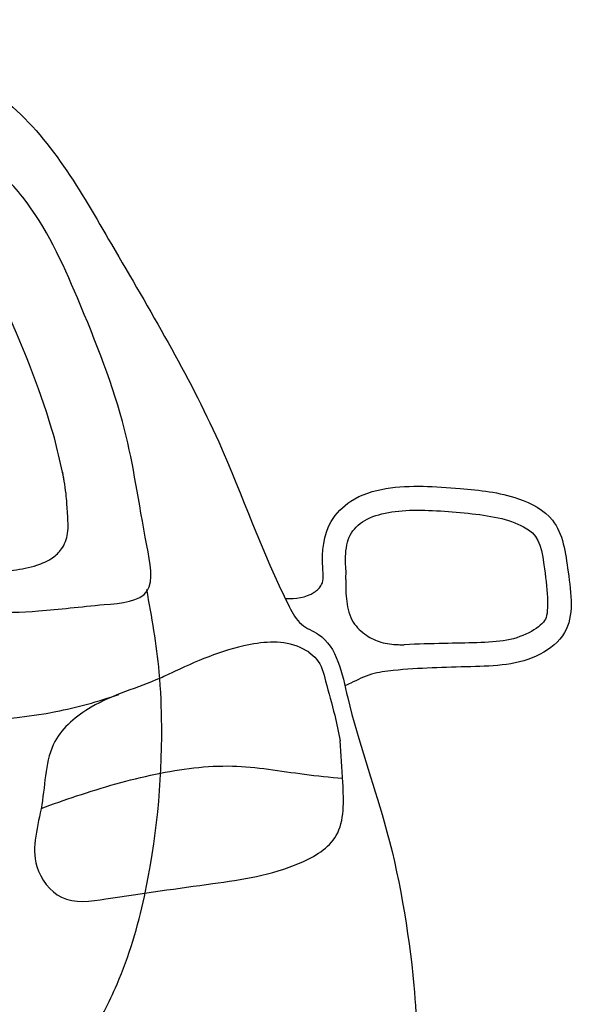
# Model space of a CAD drawing. Extents: x -11.06 to -9.03, y 5.45 to 7.1.
# Tile 11 of 11: x -9.46 to -9.03, y 6.12 to 6.89. Entities that reach past the tile are written whole.
import ezdxf

# ---------------------------------------------------------------- set-up
doc = ezdxf.new("R2010")
doc.units = 0
doc.layers.add('206', color=7, linetype='CONTINUOUS')

msp = doc.modelspace()

# ---------------------------------------------------------------- linework, layer by layer
at = {"layer": '206'}
for points, knots in [([(-10.0402, 6.8897), (-9.96911, 6.89039), (-9.84864, 6.89126), (-9.68819, 6.87786), (-9.56517, 6.87943), (-9.45012, 6.83001), (-9.37968, 6.70455), (-9.30156, 6.57509), (-9.26676, 6.47115), (-9.23902, 6.41857), (-9.21067, 6.40847), (-9.19909, 6.34351), (-9.1675, 6.25941), (-9.15144, 6.16776), (-9.14646, 6.08957), (-9.15271, 6.05225), (-9.15647, 6.02885), (-9.15688, 6.0263)], [0.008634, 0.008634, 0.008634, 0.008634, 0.181303, 0.3013, 0.39993, 0.479009, 0.589575, 0.727068, 0.836337, 0.849545, 0.861929, 0.904502, 0.983167, 1.084001, 1.116534, 1.165757, 1.171776, 1.171776, 1.171776, 1.171776]), ([(-10.0402, 6.42897), (-9.99868, 6.42894), (-9.82694, 6.42884), (-9.63175, 6.43032), (-9.45134, 6.42818), (-9.39914, 6.43501), (-9.34922, 6.43839), (-9.36326, 6.50675), (-9.37213, 6.57539), (-9.40874, 6.66909), (-9.4422, 6.74268), (-9.48756, 6.78835), (-9.54425, 6.81223), (-9.635, 6.82146), (-9.76968, 6.82549), (-9.91096, 6.82933), (-10.00713, 6.8291), (-10.0402, 6.82898)], [0.004084, 0.004084, 0.004084, 0.004084, 0.104831, 0.420889, 0.488241, 0.5294, 0.557951, 0.584524, 0.656262, 0.741345, 0.811355, 0.845655, 0.891878, 0.95671, 1.066335, 1.219702, 1.300101, 1.300101, 1.300101, 1.300101]), ([(-9.4221, 6.53136), (-9.4258, 6.55028), (-9.42975, 6.56672), (-9.4463, 6.61649), (-9.46104, 6.65287), (-9.48866, 6.70948), (-9.50279, 6.7286), (-9.54063, 6.75126), (-9.56924, 6.75777), (-9.63369, 6.76409), (-9.66911, 6.76567), (-9.73858, 6.76814), (-9.77392, 6.76908), (-9.88622, 6.77203), (-9.96259, 6.77279), (-10.04001, 6.7725)], [0.6315649, 0.6315649, 0.6315649, 0.6315649, 0.6833396, 0.6833396, 0.7690032, 0.7690032, 0.8546668, 0.8546668, 0.9403304, 0.9403304, 1.0259939, 1.0259939, 1.1116575, 1.1116575, 1.300101, 1.300101, 1.300101, 1.300101]), ([(-9.52194, 6.45814), (-9.50817, 6.45786), (-9.48793, 6.45744), (-9.4619, 6.46205), (-9.44491, 6.46471), (-9.43199, 6.47049), (-9.42291, 6.47884), (-9.41839, 6.49151), (-9.41959, 6.50553), (-9.42037, 6.52148), (-9.4222, 6.53212), (-9.42329, 6.53843)], [0, 0, 0, 0, 0.0411531, 0.0605256, 0.0791382, 0.0925239, 0.1021125, 0.1146908, 0.1296375, 0.1422833, 0.1607143, 0.1607143, 0.1607143, 0.1607143]), ([(-9.24997, 6.43989), (-9.24193, 6.43982), (-9.23141, 6.44072), (-9.21956, 6.45151), (-9.22212, 6.47234), (-9.21945, 6.49729), (-9.19783, 6.51917), (-9.16225, 6.52961), (-9.11761, 6.52602), (-9.07338, 6.52212), (-9.03522, 6.50197), (-9.02969, 6.45928), (-9.02365, 6.41683), (-9.05975, 6.38815), (-9.10779, 6.38672), (-9.15144, 6.38582), (-9.18328, 6.38192), (-9.19527, 6.37586), (-9.20205, 6.37263), (-9.20355, 6.37192)], [0.0045061, 0.0045061, 0.0045061, 0.0045061, 0.0233026, 0.029801, 0.0397816, 0.0686076, 0.0859366, 0.1094381, 0.1561766, 0.1934608, 0.2185527, 0.2514799, 0.2882945, 0.3083985, 0.3527379, 0.4018288, 0.4158103, 0.4298949, 0.4339045, 0.4339045, 0.4339045, 0.4339045]), ([(-9.20293, 6.45471), (-9.2026, 6.45813), (-9.20266, 6.46111), (-9.20315, 6.46806), (-9.20321, 6.47107), (-9.20279, 6.47802), (-9.2023, 6.48115), (-9.20004, 6.48929), (-9.19757, 6.49323), (-9.18503, 6.50455), (-9.17125, 6.50774), (-9.14097, 6.50945), (-9.12395, 6.50789), (-9.09139, 6.50485), (-9.0759, 6.50207), (-9.05316, 6.48962), (-9.05127, 6.48368), (-9.04605, 6.44894), (-9.04445, 6.42991), (-9.0505, 6.41794), (-9.06348, 6.41), (-9.09167, 6.40513), (-9.10926, 6.40551), (-9.13686, 6.40463), (-9.14665, 6.40478), (-9.15733, 6.404)], [0.0344057, 0.0344057, 0.0344057, 0.0344057, 0.0383356, 0.0383356, 0.0487286, 0.0487286, 0.0591216, 0.0591216, 0.0799075, 0.0799075, 0.1212486, 0.1212486, 0.1625896, 0.1625896, 0.2039307, 0.2039307, 0.2452717, 0.2452717, 0.2866127, 0.2866127, 0.3279538, 0.3279538, 0.3692948, 0.3692948, 0.3942422, 0.3942422, 0.3942422, 0.3942422]), ([(-9.20293, 6.45471), (-9.20294, 6.44903), (-9.20294, 6.43772), (-9.1987, 6.42133), (-9.1876, 6.41113), (-9.17531, 6.40516), (-9.16499, 6.40404), (-9.15888, 6.40401), (-9.15733, 6.404)], [0, 0, 0, 0, 0.01639399, 0.03264502, 0.04685962, 0.05920219, 0.0728903, 0.07753843, 0.07753843, 0.07753843, 0.07753843]), ([(-9.40223, 6.09736), (-9.39474, 6.11123), (-9.37597, 6.14602), (-9.3525, 6.22739), (-9.34461, 6.31015), (-9.34769, 6.39046), (-9.35399, 6.42569), (-9.35782, 6.44706)], [0, 0, 0, 0, 0.045743, 0.1146878, 0.2427275, 0.2832857, 0.3457691, 0.3457691, 0.3457691, 0.3457691]), ([(-9.23166, 6.39821), (-9.23223, 6.39859), (-9.24582, 6.40705), (-9.28298, 6.40657), (-9.32007, 6.39091), (-9.36112, 6.37122), (-9.39608, 6.36225), (-9.43718, 6.32845), (-9.43646, 6.27964), (-9.45177, 6.23621), (-9.42469, 6.20058), (-9.37166, 6.20882), (-9.31137, 6.21737), (-9.24962, 6.22573), (-9.20319, 6.25301), (-9.20498, 6.29459), (-9.20648, 6.31851), (-9.20721, 6.32921)], [0.0095296, 0.0095296, 0.0095296, 0.0095296, 0.0110272, 0.0444986, 0.0970085, 0.1072292, 0.154251, 0.1850972, 0.2243518, 0.2618109, 0.2861164, 0.3141594, 0.3822664, 0.4386658, 0.466891, 0.4993028, 0.5248468, 0.5248468, 0.5248468, 0.5248468]), ([(-9.23166, 6.39821), (-9.22952, 6.3965), (-9.2226, 6.39097), (-9.21783, 6.3724), (-9.21184, 6.35155), (-9.20859, 6.33585), (-9.20721, 6.32921)], [0, 0, 0, 0, 0.00794793, 0.02576238, 0.05234905, 0.07184687, 0.07184687, 0.07184687, 0.07184687]), ([(-9.99725, 6.33793), (-9.90749, 6.33806), (-9.75825, 6.33827), (-9.56917, 6.34334), (-9.45144, 6.34426), (-9.39581, 6.35976), (-9.37971, 6.36523)], [0, 0, 0, 0, 0.218054, 0.3625377, 0.4608959, 0.5019605, 0.5019605, 0.5019605, 0.5019605]), ([(-9.44013, 6.27645), (-9.43095, 6.27982), (-9.40168, 6.29027), (-9.35252, 6.30433), (-9.2923, 6.31261), (-9.24393, 6.30372), (-9.21532, 6.30091), (-9.20539, 6.29998)], [0.016671, 0.016671, 0.016671, 0.016671, 0.0403335, 0.0918942, 0.1405967, 0.1862382, 0.2104791, 0.2104791, 0.2104791, 0.2104791])]:
    msp.add_open_spline(points, degree=3, knots=knots, dxfattribs=at)

doc.saveas('drawing.dxf')
